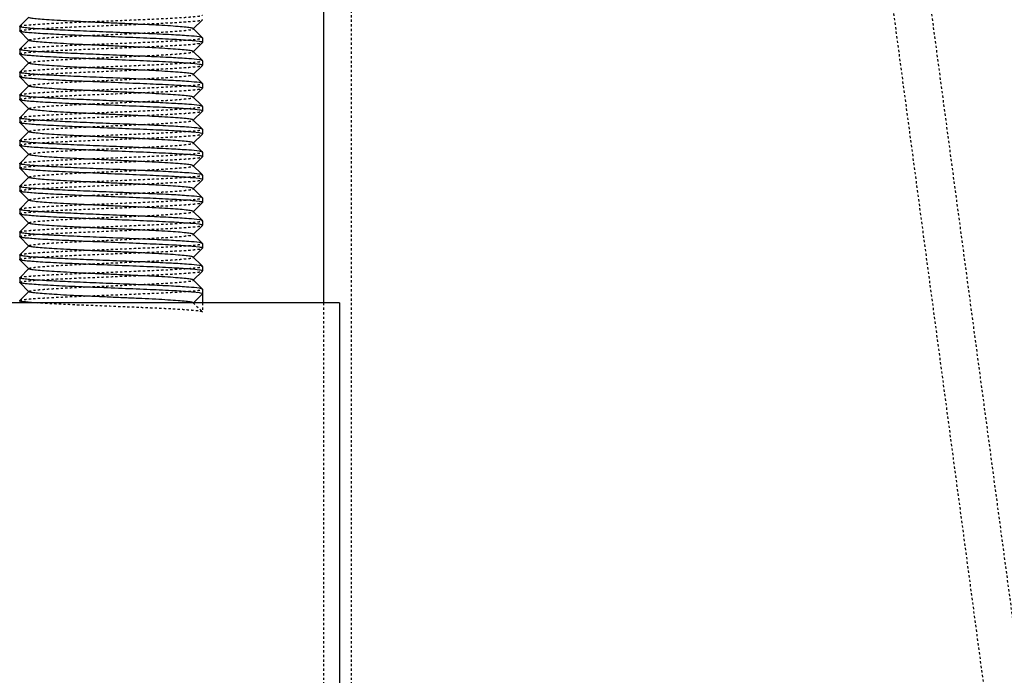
# Model space of a CAD drawing. Header units: millimetres. Extents: x -24622 to 2009, y -1603 to 2074.
# Tile 153 of 256: x 463 to 506, y 1046 to 1075. Entities that reach past the tile are written whole.
import ezdxf

# ---------------------------------------------------------------- set-up
doc = ezdxf.new("R2010")
doc.units = ezdxf.units.MM
doc.linetypes.add('HIDDEN', pattern=[0.2, 0.1, -0.1])
doc.layers.add('02___PRT_ALL_AXES', color=7, linetype='Continuous')
doc.layers.add('DEFAULT_2', color=8, linetype='HIDDEN')

msp = doc.modelspace()

# ---------------------------------------------------------------- linework, layer by layer
at = {"color": 7, "linetype": 'Continuous'}
for p, q in [((476.444, 1119.142), (476.444, 1062.209)), ((463.147, 1074.316), (463.547, 1074.716)), ((471.141, 1074.603), (470.74, 1074.202)), ((463.144, 1074.309), (463.144, 1074.109)), ((463.147, 1074.103), (463.144, 1074.109)), ((463.547, 1073.702), (463.147, 1074.103)), ((470.74, 1074.216), (471.082, 1073.874)), ((463.147, 1073.316), (463.547, 1073.716)), ((471.008, 1073.651), (470.704, 1073.685)), ((471.141, 1073.603), (470.74, 1073.202)), ((471.144, 1073.809), (471.141, 1073.816)), ((471.144, 1073.809), (471.144, 1073.609)), ((463.144, 1073.309), (463.144, 1073.109)), ((463.147, 1073.103), (463.144, 1073.109)), ((463.547, 1072.702), (463.147, 1073.103)), ((470.74, 1073.216), (471.082, 1072.874)), ((463.147, 1072.316), (463.547, 1072.716)), ((471.008, 1072.651), (470.704, 1072.685)), ((471.144, 1072.809), (471.141, 1072.816)), ((471.144, 1072.809), (471.144, 1072.609)), ((463.144, 1072.309), (463.144, 1072.109)), ((471.141, 1072.603), (470.74, 1072.202)), ((470.74, 1072.216), (471.082, 1071.874)), ((463.147, 1072.103), (463.144, 1072.109)), ((463.547, 1071.702), (463.147, 1072.103)), ((471.144, 1071.809), (471.141, 1071.816)), ((471.144, 1071.809), (471.144, 1071.609)), ((463.147, 1071.316), (463.547, 1071.716)), ((471.008, 1071.651), (470.704, 1071.685)), ((471.141, 1071.603), (470.74, 1071.202)), ((463.144, 1071.309), (463.144, 1071.109)), ((463.147, 1071.103), (463.144, 1071.109)), ((463.547, 1070.702), (463.147, 1071.103)), ((470.74, 1071.216), (471.082, 1070.874)), ((463.147, 1070.316), (463.547, 1070.716)), ((471.008, 1070.651), (470.704, 1070.685)), ((471.141, 1070.603), (470.74, 1070.202)), ((471.144, 1070.809), (471.141, 1070.816)), ((471.144, 1070.809), (471.144, 1070.609)), ((463.144, 1070.309), (463.144, 1070.109)), ((463.147, 1070.103), (463.144, 1070.109)), ((463.547, 1069.702), (463.147, 1070.103)), ((470.74, 1070.216), (471.082, 1069.874)), ((463.147, 1069.316), (463.547, 1069.716)), ((471.008, 1069.651), (470.704, 1069.685)), ((471.141, 1069.603), (470.74, 1069.202)), ((471.144, 1069.809), (471.141, 1069.816)), ((471.144, 1069.809), (471.144, 1069.609)), ((463.144, 1069.309), (463.144, 1069.109)), ((470.74, 1069.216), (471.082, 1068.874)), ((463.147, 1069.103), (463.144, 1069.109)), ((463.547, 1068.702), (463.147, 1069.103)), ((471.144, 1068.809), (471.141, 1068.816)), ((471.144, 1068.809), (471.144, 1068.609)), ((463.144, 1068.309), (463.144, 1068.109)), ((463.147, 1068.316), (463.547, 1068.716)), ((471.008, 1068.651), (470.704, 1068.685)), ((471.141, 1068.603), (470.74, 1068.202)), ((463.147, 1068.103), (463.144, 1068.109)), ((463.547, 1067.702), (463.147, 1068.103)), ((470.74, 1068.216), (471.082, 1067.874)), ((463.147, 1067.316), (463.547, 1067.716)), ((471.008, 1067.651), (470.704, 1067.685)), ((471.141, 1067.603), (470.74, 1067.202)), ((471.144, 1067.809), (471.141, 1067.816)), ((471.144, 1067.809), (471.144, 1067.609)), ((463.144, 1067.309), (463.144, 1067.109)), ((463.147, 1067.103), (463.144, 1067.109)), ((463.547, 1066.702), (463.147, 1067.103)), ((470.74, 1067.216), (471.082, 1066.874)), ((463.147, 1066.316), (463.547, 1066.716)), ((471.008, 1066.651), (470.704, 1066.685)), ((471.141, 1066.603), (470.74, 1066.202)), ((471.144, 1066.809), (471.141, 1066.816)), ((471.144, 1066.809), (471.144, 1066.609)), ((463.144, 1066.309), (463.144, 1066.109)), ((470.74, 1066.216), (471.082, 1065.874)), ((463.147, 1066.103), (463.144, 1066.109)), ((463.547, 1065.702), (463.147, 1066.103)), ((471.144, 1065.809), (471.141, 1065.816)), ((471.144, 1065.809), (471.144, 1065.609)), ((463.144, 1065.309), (463.144, 1065.109)), ((463.147, 1065.316), (463.547, 1065.716)), ((471.008, 1065.651), (470.704, 1065.685)), ((471.141, 1065.603), (470.74, 1065.202)), ((463.147, 1065.103), (463.144, 1065.109)), ((463.547, 1064.702), (463.147, 1065.103)), ((470.74, 1065.216), (471.082, 1064.874)), ((463.147, 1064.316), (463.547, 1064.716)), ((471.008, 1064.651), (470.704, 1064.685)), ((471.141, 1064.603), (470.74, 1064.202)), ((471.144, 1064.809), (471.141, 1064.816)), ((471.144, 1064.809), (471.144, 1064.609)), ((463.144, 1064.309), (463.144, 1064.109)), ((463.147, 1064.103), (463.144, 1064.109)), ((463.547, 1063.702), (463.147, 1064.103)), ((470.74, 1064.216), (471.082, 1063.874)), ((463.147, 1063.316), (463.547, 1063.716)), ((471.008, 1063.651), (470.704, 1063.685)), ((471.141, 1063.603), (470.74, 1063.202)), ((471.144, 1063.809), (471.141, 1063.816)), ((471.144, 1063.809), (471.144, 1063.609)), ((463.144, 1063.309), (463.144, 1063.109)), ((470.74, 1063.216), (471.082, 1062.874)), ((463.147, 1063.103), (463.144, 1063.109)), ((463.547, 1062.702), (463.147, 1063.103)), ((463.147, 1062.316), (463.547, 1062.716)), ((471.144, 1062.809), (471.141, 1062.816)), ((471.144, 1062.809), (471.144, 1062.209)), ((463.144, 1062.309), (463.147, 1062.316)), ((471.008, 1062.651), (470.704, 1062.685)), ((470.744, 1062.209), (471.144, 1062.609)), ((477.144, 1062.209), (477.144, 972.209))]:
    msp.add_line(p, q, dxfattribs=at)
for centre, start, end in [((464.675, 1086.766), 265.0237, 265.4618), ((469.613, 1061.152), 85.0237, 85.4618), ((464.675, 1085.766), 265.0237, 265.4618), ((469.613, 1060.152), 85.0237, 85.4618), ((464.675, 1084.766), 265.0237, 265.4618), ((469.613, 1059.152), 85.0237, 85.4618), ((464.675, 1083.766), 265.0237, 265.4618), ((469.613, 1058.152), 85.0237, 85.4618), ((464.675, 1082.766), 265.0237, 265.4618), ((469.613, 1057.152), 85.0237, 85.4618), ((464.675, 1081.766), 265.0237, 265.4618), ((469.613, 1056.152), 85.0237, 85.4618), ((464.675, 1080.766), 265.0237, 265.4618), ((469.613, 1055.152), 85.0237, 85.4618), ((464.675, 1079.766), 265.0237, 265.4618), ((469.613, 1054.152), 85.0237, 85.4618), ((464.675, 1078.766), 265.0237, 265.4618), ((469.613, 1053.152), 85.0237, 85.4618), ((464.675, 1077.766), 265.0237, 265.4618), ((469.613, 1052.152), 85.0237, 85.4618), ((464.675, 1076.766), 265.0237, 265.4618), ((469.613, 1051.152), 85.0237, 85.4618), ((464.675, 1075.766), 265.0237, 265.4618), ((469.613, 1050.152), 85.0237, 85.4618)]:
    msp.add_arc(centre, 12.58, start, end, dxfattribs=at)
for points, start_tangent, end_tangent in [([(470.74, 1074.216), (470.709, 1074.231), (470.645, 1074.247), (470.549, 1074.262), (470.422, 1074.277), (470.081, 1074.307), (469.632, 1074.338), (469.094, 1074.368), (468.484, 1074.399), (467.826, 1074.429), (467.144, 1074.459), (466.461, 1074.49), (465.803, 1074.52), (465.194, 1074.55), (464.655, 1074.581), (464.207, 1074.611), (463.865, 1074.642), (463.739, 1074.657), (463.643, 1074.672), (463.579, 1074.687), (463.547, 1074.702)], (-0.710043, 0.704159), (-0.705527, 0.708683)), ([(463.167, 1074.292), (463.157, 1074.296), (463.144, 1074.309)], (-0.937552, 0.347846), (0, 1)), ([(470.608, 1073.693), (469.796, 1073.744), (468.711, 1073.795), (467.465, 1073.846), (466.186, 1073.898), (465.575, 1073.923), (465.005, 1073.949), (464.491, 1073.975), (464.045, 1074), (463.679, 1074.026), (463.403, 1074.052), (463.301, 1074.064), (463.224, 1074.077), (463.173, 1074.09), (463.147, 1074.103)], (-0.99685, 0.079313), (-0.709307, 0.7049)), ([(463.584, 1074.234), (463.317, 1074.262), (463.171, 1074.291)], (-0.996214, 0.086932), (-0.946025, 0.324093)), ([(471.008, 1073.851), (470.541, 1073.898), (469.781, 1073.945), (468.795, 1073.992), (467.666, 1074.038), (466.492, 1074.085), (465.375, 1074.132), (464.41, 1074.179), (463.68, 1074.226)], (-0.988371, 0.152064), (-0.99685, 0.079313)), ([(470.74, 1073.216), (470.709, 1073.232), (470.645, 1073.247), (470.549, 1073.262), (470.422, 1073.277), (470.081, 1073.307), (469.633, 1073.338), (469.094, 1073.368), (468.485, 1073.399), (467.827, 1073.429), (467.144, 1073.459), (466.461, 1073.49), (465.803, 1073.52), (465.194, 1073.55), (464.655, 1073.581), (464.207, 1073.611), (463.865, 1073.642), (463.739, 1073.657), (463.643, 1073.672), (463.579, 1073.687), (463.547, 1073.702)], (-0.70836, 0.705852), (-0.705527, 0.708683)), ([(471.141, 1073.816), (471.098, 1073.833), (471.008, 1073.851)], (-0.709306, 0.704901), (-0.988371, 0.152064)), ([(471.144, 1073.609), (471.135, 1073.62), (471.11, 1073.63), (471.008, 1073.651)], (0, 1), (-0.988371, 0.152064)), ([(463.167, 1073.292), (463.157, 1073.296), (463.144, 1073.309)], (-0.937552, 0.347846), (0, 1)), ([(470.608, 1072.693), (469.796, 1072.744), (468.711, 1072.795), (467.465, 1072.846), (466.186, 1072.898), (465.575, 1072.923), (465.005, 1072.949), (464.491, 1072.975), (464.045, 1073), (463.679, 1073.026), (463.403, 1073.052), (463.301, 1073.064), (463.224, 1073.077), (463.173, 1073.09), (463.147, 1073.103)], (-0.99685, 0.079313), (-0.709307, 0.7049)), ([(463.584, 1073.234), (463.317, 1073.262), (463.171, 1073.291)], (-0.996214, 0.086932), (-0.946025, 0.324093)), ([(471.008, 1072.851), (470.541, 1072.898), (469.781, 1072.945), (468.795, 1072.992), (467.666, 1073.038), (466.492, 1073.085), (465.375, 1073.132), (464.41, 1073.179), (463.68, 1073.226)], (-0.988371, 0.152064), (-0.99685, 0.079313)), ([(470.74, 1072.216), (470.709, 1072.232), (470.645, 1072.247), (470.549, 1072.262), (470.422, 1072.277), (470.081, 1072.307), (469.633, 1072.338), (469.094, 1072.368), (468.485, 1072.399), (467.827, 1072.429), (467.144, 1072.459), (466.461, 1072.49), (465.803, 1072.52), (465.194, 1072.55), (464.655, 1072.581), (464.207, 1072.611), (463.865, 1072.642), (463.739, 1072.657), (463.643, 1072.672), (463.579, 1072.687), (463.547, 1072.702)], (-0.70836, 0.705852), (-0.705527, 0.708683)), ([(471.141, 1072.816), (471.098, 1072.833), (471.008, 1072.851)], (-0.709306, 0.704901), (-0.988371, 0.152064)), ([(471.144, 1072.609), (471.135, 1072.62), (471.11, 1072.63), (471.008, 1072.651)], (0, 1), (-0.988371, 0.152064)), ([(463.167, 1072.292), (463.157, 1072.296), (463.144, 1072.309)], (-0.937552, 0.347846), (0, 1)), ([(463.584, 1072.234), (463.317, 1072.262), (463.171, 1072.291)], (-0.996214, 0.086932), (-0.946025, 0.324093)), ([(471.008, 1071.851), (470.541, 1071.898), (469.781, 1071.945), (468.795, 1071.992), (467.666, 1072.038), (466.492, 1072.085), (465.375, 1072.132), (464.41, 1072.179), (463.68, 1072.226)], (-0.988371, 0.152064), (-0.99685, 0.079313)), ([(470.608, 1071.693), (469.796, 1071.744), (468.711, 1071.795), (467.465, 1071.846), (466.186, 1071.898), (465.575, 1071.923), (465.005, 1071.949), (464.491, 1071.975), (464.045, 1072), (463.679, 1072.026), (463.403, 1072.052), (463.301, 1072.064), (463.224, 1072.077), (463.173, 1072.09), (463.147, 1072.103)], (-0.99685, 0.079313), (-0.709307, 0.7049)), ([(471.141, 1071.816), (471.098, 1071.833), (471.008, 1071.851)], (-0.709306, 0.704901), (-0.988371, 0.152064)), ([(470.74, 1071.216), (470.709, 1071.232), (470.645, 1071.247), (470.549, 1071.262), (470.422, 1071.277), (470.081, 1071.307), (469.633, 1071.338), (469.094, 1071.368), (468.485, 1071.399), (467.827, 1071.429), (467.144, 1071.459), (466.461, 1071.49), (465.803, 1071.52), (465.194, 1071.55), (464.655, 1071.581), (464.207, 1071.611), (463.865, 1071.642), (463.739, 1071.657), (463.643, 1071.672), (463.579, 1071.687), (463.547, 1071.702)], (-0.70836, 0.705852), (-0.705527, 0.708683)), ([(471.144, 1071.609), (471.135, 1071.62), (471.11, 1071.63), (471.008, 1071.651)], (0, 1), (-0.988371, 0.152064)), ([(463.167, 1071.292), (463.157, 1071.296), (463.144, 1071.309)], (-0.937552, 0.347846), (0, 1)), ([(470.608, 1070.693), (469.796, 1070.744), (468.711, 1070.795), (467.465, 1070.846), (466.186, 1070.898), (465.575, 1070.923), (465.005, 1070.949), (464.491, 1070.975), (464.045, 1071), (463.679, 1071.026), (463.403, 1071.052), (463.301, 1071.064), (463.224, 1071.077), (463.173, 1071.09), (463.147, 1071.103)], (-0.99685, 0.079313), (-0.709307, 0.7049)), ([(463.584, 1071.234), (463.317, 1071.262), (463.171, 1071.291)], (-0.996214, 0.086932), (-0.946025, 0.324093)), ([(471.008, 1070.851), (470.541, 1070.898), (469.781, 1070.945), (468.795, 1070.992), (467.666, 1071.038), (466.492, 1071.085), (465.375, 1071.132), (464.41, 1071.179), (463.68, 1071.226)], (-0.988371, 0.152064), (-0.99685, 0.079313)), ([(470.74, 1070.216), (470.709, 1070.231), (470.645, 1070.247), (470.549, 1070.262), (470.422, 1070.277), (470.081, 1070.307), (469.632, 1070.338), (469.094, 1070.368), (468.484, 1070.399), (467.826, 1070.429), (467.144, 1070.459), (466.461, 1070.49), (465.803, 1070.52), (465.194, 1070.55), (464.655, 1070.581), (464.207, 1070.611), (463.865, 1070.642), (463.739, 1070.657), (463.643, 1070.672), (463.579, 1070.687), (463.547, 1070.702)], (-0.710043, 0.704159), (-0.705527, 0.708683)), ([(471.141, 1070.816), (471.098, 1070.833), (471.008, 1070.851)], (-0.709306, 0.704901), (-0.988371, 0.152064)), ([(471.144, 1070.609), (471.135, 1070.62), (471.11, 1070.63), (471.008, 1070.651)], (0, 1), (-0.988371, 0.152064)), ([(463.167, 1070.292), (463.157, 1070.296), (463.144, 1070.309)], (-0.937552, 0.347846), (0, 1)), ([(470.608, 1069.693), (469.796, 1069.744), (468.711, 1069.795), (467.465, 1069.846), (466.186, 1069.898), (465.575, 1069.923), (465.005, 1069.949), (464.491, 1069.975), (464.045, 1070), (463.679, 1070.026), (463.403, 1070.052), (463.301, 1070.064), (463.224, 1070.077), (463.173, 1070.09), (463.147, 1070.103)], (-0.99685, 0.079313), (-0.709307, 0.7049)), ([(463.584, 1070.234), (463.317, 1070.262), (463.171, 1070.291)], (-0.996214, 0.086932), (-0.946025, 0.324093)), ([(471.008, 1069.851), (470.541, 1069.898), (469.781, 1069.945), (468.795, 1069.992), (467.666, 1070.038), (466.492, 1070.085), (465.375, 1070.132), (464.41, 1070.179), (463.68, 1070.226)], (-0.988371, 0.152064), (-0.99685, 0.079313)), ([(470.74, 1069.216), (470.709, 1069.232), (470.645, 1069.247), (470.549, 1069.262), (470.422, 1069.277), (470.081, 1069.307), (469.633, 1069.338), (469.094, 1069.368), (468.485, 1069.399), (467.827, 1069.429), (467.144, 1069.459), (466.461, 1069.49), (465.803, 1069.52), (465.194, 1069.55), (464.655, 1069.581), (464.207, 1069.611), (463.865, 1069.642), (463.739, 1069.657), (463.643, 1069.672), (463.579, 1069.687), (463.547, 1069.702)], (-0.70836, 0.705852), (-0.705527, 0.708683)), ([(471.141, 1069.816), (471.098, 1069.833), (471.008, 1069.851)], (-0.709306, 0.704901), (-0.988371, 0.152064)), ([(471.144, 1069.609), (471.135, 1069.62), (471.11, 1069.63), (471.008, 1069.651)], (0, 1), (-0.988371, 0.152064)), ([(463.167, 1069.292), (463.157, 1069.296), (463.144, 1069.309)], (-0.937552, 0.347846), (0, 1)), ([(463.584, 1069.234), (463.317, 1069.262), (463.171, 1069.291)], (-0.996214, 0.086932), (-0.946025, 0.324093)), ([(471.008, 1068.851), (470.541, 1068.898), (469.781, 1068.945), (468.795, 1068.992), (467.666, 1069.038), (466.492, 1069.085), (465.375, 1069.132), (464.41, 1069.179), (463.68, 1069.226)], (-0.988371, 0.152064), (-0.99685, 0.079313)), ([(470.608, 1068.693), (469.796, 1068.744), (468.711, 1068.795), (467.465, 1068.846), (466.186, 1068.898), (465.575, 1068.923), (465.005, 1068.949), (464.491, 1068.975), (464.045, 1069), (463.679, 1069.026), (463.403, 1069.052), (463.301, 1069.064), (463.224, 1069.077), (463.173, 1069.09), (463.147, 1069.103)], (-0.99685, 0.079313), (-0.709307, 0.7049)), ([(471.141, 1068.816), (471.098, 1068.833), (471.008, 1068.851)], (-0.709306, 0.704901), (-0.988371, 0.152064)), ([(463.167, 1068.292), (463.157, 1068.296), (463.144, 1068.309)], (-0.937552, 0.347846), (0, 1)), ([(470.74, 1068.216), (470.709, 1068.232), (470.645, 1068.247), (470.549, 1068.262), (470.422, 1068.277), (470.081, 1068.307), (469.633, 1068.338), (469.094, 1068.368), (468.485, 1068.399), (467.827, 1068.429), (467.144, 1068.459), (466.461, 1068.49), (465.803, 1068.52), (465.194, 1068.55), (464.655, 1068.581), (464.207, 1068.611), (463.865, 1068.642), (463.739, 1068.657), (463.643, 1068.672), (463.579, 1068.687), (463.547, 1068.702)], (-0.70836, 0.705852), (-0.705527, 0.708683)), ([(471.144, 1068.609), (471.135, 1068.62), (471.11, 1068.63), (471.008, 1068.651)], (0, 1), (-0.988371, 0.152064)), ([(470.608, 1067.693), (469.796, 1067.744), (468.711, 1067.795), (467.465, 1067.846), (466.186, 1067.898), (465.575, 1067.923), (465.005, 1067.949), (464.491, 1067.975), (464.045, 1068), (463.679, 1068.026), (463.403, 1068.052), (463.301, 1068.064), (463.224, 1068.077), (463.173, 1068.09), (463.147, 1068.103)], (-0.99685, 0.079313), (-0.709307, 0.7049)), ([(463.584, 1068.234), (463.317, 1068.262), (463.171, 1068.291)], (-0.996214, 0.086932), (-0.946025, 0.324093)), ([(471.008, 1067.851), (470.541, 1067.898), (469.781, 1067.945), (468.795, 1067.992), (467.666, 1068.038), (466.492, 1068.085), (465.375, 1068.132), (464.41, 1068.179), (463.68, 1068.226)], (-0.988371, 0.152064), (-0.99685, 0.079313)), ([(470.74, 1067.216), (470.709, 1067.232), (470.645, 1067.247), (470.549, 1067.262), (470.422, 1067.277), (470.081, 1067.307), (469.633, 1067.338), (469.094, 1067.368), (468.485, 1067.399), (467.827, 1067.429), (467.144, 1067.459), (466.461, 1067.49), (465.803, 1067.52), (465.194, 1067.55), (464.655, 1067.581), (464.207, 1067.611), (463.865, 1067.642), (463.739, 1067.657), (463.643, 1067.672), (463.579, 1067.687), (463.547, 1067.702)], (-0.70836, 0.705852), (-0.705527, 0.708683)), ([(471.141, 1067.816), (471.098, 1067.833), (471.008, 1067.851)], (-0.709306, 0.704901), (-0.988371, 0.152064)), ([(471.144, 1067.609), (471.135, 1067.62), (471.11, 1067.63), (471.008, 1067.651)], (0, 1), (-0.988371, 0.152064)), ([(463.167, 1067.292), (463.157, 1067.296), (463.144, 1067.309)], (-0.937552, 0.347846), (0, 1)), ([(470.608, 1066.693), (469.796, 1066.744), (468.711, 1066.795), (467.465, 1066.846), (466.186, 1066.898), (465.575, 1066.923), (465.005, 1066.949), (464.491, 1066.975), (464.045, 1067), (463.679, 1067.026), (463.403, 1067.052), (463.301, 1067.064), (463.224, 1067.077), (463.173, 1067.09), (463.147, 1067.103)], (-0.99685, 0.079313), (-0.709307, 0.7049)), ([(463.584, 1067.234), (463.317, 1067.262), (463.171, 1067.291)], (-0.996214, 0.086932), (-0.946025, 0.324093)), ([(471.008, 1066.851), (470.541, 1066.898), (469.781, 1066.945), (468.795, 1066.992), (467.666, 1067.038), (466.492, 1067.085), (465.375, 1067.132), (464.41, 1067.179), (463.68, 1067.226)], (-0.988371, 0.152064), (-0.99685, 0.079313)), ([(470.74, 1066.216), (470.709, 1066.231), (470.645, 1066.247), (470.549, 1066.262), (470.422, 1066.277), (470.081, 1066.307), (469.632, 1066.338), (469.094, 1066.368), (468.484, 1066.399), (467.826, 1066.429), (467.144, 1066.459), (466.461, 1066.49), (465.803, 1066.52), (465.194, 1066.55), (464.655, 1066.581), (464.207, 1066.611), (463.865, 1066.642), (463.739, 1066.657), (463.643, 1066.672), (463.579, 1066.687), (463.547, 1066.702)], (-0.710043, 0.704159), (-0.705527, 0.708683)), ([(471.141, 1066.816), (471.098, 1066.833), (471.008, 1066.851)], (-0.709306, 0.704901), (-0.988371, 0.152064)), ([(471.144, 1066.609), (471.135, 1066.62), (471.11, 1066.63), (471.008, 1066.651)], (0, 1), (-0.988371, 0.152064)), ([(463.167, 1066.292), (463.157, 1066.296), (463.144, 1066.309)], (-0.937552, 0.347846), (0, 1)), ([(463.584, 1066.234), (463.317, 1066.262), (463.171, 1066.291)], (-0.996214, 0.086932), (-0.946025, 0.324093)), ([(471.008, 1065.851), (470.541, 1065.898), (469.781, 1065.945), (468.795, 1065.992), (467.666, 1066.038), (466.492, 1066.085), (465.375, 1066.132), (464.41, 1066.179), (463.68, 1066.226)], (-0.988371, 0.152064), (-0.99685, 0.079313)), ([(470.608, 1065.693), (469.796, 1065.744), (468.711, 1065.795), (467.465, 1065.846), (466.186, 1065.898), (465.575, 1065.923), (465.005, 1065.949), (464.491, 1065.975), (464.045, 1066), (463.679, 1066.026), (463.403, 1066.052), (463.301, 1066.064), (463.224, 1066.077), (463.173, 1066.09), (463.147, 1066.103)], (-0.99685, 0.079313), (-0.709307, 0.7049)), ([(471.141, 1065.816), (471.098, 1065.833), (471.008, 1065.851)], (-0.709306, 0.704901), (-0.988371, 0.152064)), ([(463.167, 1065.292), (463.157, 1065.296), (463.144, 1065.309)], (-0.937552, 0.347846), (0, 1)), ([(463.584, 1065.234), (463.317, 1065.262), (463.171, 1065.291)], (-0.996214, 0.086932), (-0.946025, 0.324093)), ([(470.74, 1065.216), (470.709, 1065.232), (470.645, 1065.247), (470.549, 1065.262), (470.422, 1065.277), (470.081, 1065.307), (469.633, 1065.338), (469.094, 1065.368), (468.485, 1065.399), (467.827, 1065.429), (467.144, 1065.459), (466.461, 1065.49), (465.803, 1065.52), (465.194, 1065.55), (464.655, 1065.581), (464.207, 1065.611), (463.865, 1065.642), (463.739, 1065.657), (463.643, 1065.672), (463.579, 1065.687), (463.547, 1065.702)], (-0.70836, 0.705852), (-0.705527, 0.708683)), ([(471.144, 1065.609), (471.135, 1065.62), (471.11, 1065.63), (471.008, 1065.651)], (0, 1), (-0.988371, 0.152064)), ([(470.608, 1064.693), (469.796, 1064.744), (468.711, 1064.795), (467.465, 1064.846), (466.186, 1064.898), (465.575, 1064.923), (465.005, 1064.949), (464.491, 1064.975), (464.045, 1065), (463.679, 1065.026), (463.403, 1065.052), (463.301, 1065.064), (463.224, 1065.077), (463.173, 1065.09), (463.147, 1065.103)], (-0.99685, 0.079313), (-0.709307, 0.7049)), ([(471.008, 1064.851), (470.541, 1064.898), (469.781, 1064.945), (468.795, 1064.992), (467.666, 1065.038), (466.492, 1065.085), (465.375, 1065.132), (464.41, 1065.179), (463.68, 1065.226)], (-0.988371, 0.152064), (-0.99685, 0.079313)), ([(470.74, 1064.216), (470.709, 1064.232), (470.645, 1064.247), (470.549, 1064.262), (470.422, 1064.277), (470.081, 1064.307), (469.633, 1064.338), (469.094, 1064.368), (468.485, 1064.399), (467.827, 1064.429), (467.144, 1064.459), (466.461, 1064.49), (465.803, 1064.52), (465.194, 1064.55), (464.655, 1064.581), (464.207, 1064.611), (463.865, 1064.642), (463.739, 1064.657), (463.643, 1064.672), (463.579, 1064.687), (463.547, 1064.702)], (-0.70836, 0.705852), (-0.705527, 0.708683)), ([(471.141, 1064.816), (471.098, 1064.833), (471.008, 1064.851)], (-0.709306, 0.704901), (-0.988371, 0.152064)), ([(471.144, 1064.609), (471.135, 1064.62), (471.11, 1064.63), (471.008, 1064.651)], (0, 1), (-0.988371, 0.152064)), ([(463.167, 1064.292), (463.157, 1064.296), (463.144, 1064.309)], (-0.937552, 0.347846), (0, 1)), ([(470.608, 1063.693), (469.796, 1063.744), (468.711, 1063.795), (467.465, 1063.846), (466.186, 1063.898), (465.575, 1063.923), (465.005, 1063.949), (464.491, 1063.975), (464.045, 1064), (463.679, 1064.026), (463.403, 1064.052), (463.301, 1064.064), (463.224, 1064.077), (463.173, 1064.09), (463.147, 1064.103)], (-0.99685, 0.079313), (-0.709307, 0.7049)), ([(463.584, 1064.234), (463.317, 1064.262), (463.171, 1064.291)], (-0.996214, 0.086932), (-0.946025, 0.324093)), ([(471.008, 1063.851), (470.541, 1063.898), (469.781, 1063.945), (468.795, 1063.992), (467.666, 1064.038), (466.492, 1064.085), (465.375, 1064.132), (464.41, 1064.179), (463.68, 1064.226)], (-0.988371, 0.152064), (-0.99685, 0.079313)), ([(470.74, 1063.216), (470.709, 1063.232), (470.645, 1063.247), (470.549, 1063.262), (470.422, 1063.277), (470.081, 1063.307), (469.633, 1063.338), (469.094, 1063.368), (468.485, 1063.399), (467.827, 1063.429), (467.144, 1063.459), (466.461, 1063.49), (465.803, 1063.52), (465.194, 1063.55), (464.655, 1063.581), (464.207, 1063.611), (463.865, 1063.642), (463.739, 1063.657), (463.643, 1063.672), (463.579, 1063.687), (463.547, 1063.702)], (-0.70836, 0.705852), (-0.705527, 0.708683)), ([(471.141, 1063.816), (471.098, 1063.833), (471.008, 1063.851)], (-0.709306, 0.704901), (-0.988371, 0.152064)), ([(471.144, 1063.609), (471.135, 1063.62), (471.11, 1063.63), (471.008, 1063.651)], (0, 1), (-0.988371, 0.152064)), ([(463.167, 1063.292), (463.157, 1063.296), (463.144, 1063.309)], (-0.937552, 0.347846), (0, 1)), ([(463.584, 1063.234), (463.317, 1063.262), (463.171, 1063.291)], (-0.996214, 0.086932), (-0.946025, 0.324093)), ([(471.008, 1062.851), (470.541, 1062.898), (469.781, 1062.945), (468.795, 1062.992), (467.666, 1063.038), (466.492, 1063.085), (465.375, 1063.132), (464.41, 1063.179), (463.68, 1063.226)], (-0.988371, 0.152064), (-0.99685, 0.079313)), ([(470.608, 1062.693), (469.796, 1062.744), (468.711, 1062.795), (467.465, 1062.846), (466.186, 1062.898), (465.575, 1062.923), (465.005, 1062.949), (464.491, 1062.975), (464.045, 1063), (463.679, 1063.026), (463.403, 1063.052), (463.301, 1063.064), (463.224, 1063.077), (463.173, 1063.09), (463.147, 1063.103)], (-0.99685, 0.079313), (-0.709307, 0.7049)), ([(471.141, 1062.816), (471.098, 1062.833), (471.008, 1062.851)], (-0.709306, 0.704901), (-0.988371, 0.152064)), ([(463.908, 1062.209), (463.58, 1062.234), (463.34, 1062.259), (463.254, 1062.272), (463.193, 1062.284), (463.156, 1062.297), (463.144, 1062.309)], (-0.997717, 0.067538), (0.0065, 0.999979)), ([(470.74, 1062.216), (470.709, 1062.231), (470.645, 1062.247), (470.549, 1062.262), (470.422, 1062.277), (470.081, 1062.307), (469.632, 1062.338), (469.094, 1062.368), (468.484, 1062.399), (467.826, 1062.429), (467.144, 1062.459), (466.461, 1062.49), (465.803, 1062.52), (465.194, 1062.55), (464.655, 1062.581), (464.207, 1062.611), (463.865, 1062.642), (463.739, 1062.657), (463.643, 1062.672), (463.579, 1062.687), (463.547, 1062.702)], (-0.710043, 0.704159), (-0.705527, 0.708683)), ([(471.144, 1062.609), (471.135, 1062.62), (471.11, 1062.63), (471.008, 1062.651)], (0, 1), (-0.988371, 0.152064))]:
    msp.add_spline(points, degree=3, dxfattribs=dict(at, start_tangent=start_tangent, end_tangent=end_tangent))
at = {"layer": '02___PRT_ALL_AXES', "color": 7, "linetype": 'Continuous'}
for p, q in [((463.144, 1074.309), (463.144, 1074.109)), ((471.144, 1073.809), (471.144, 1073.609)), ((463.144, 1073.309), (463.144, 1073.109)), ((471.144, 1072.809), (471.144, 1072.609)), ((463.144, 1072.309), (463.144, 1072.109)), ((471.144, 1071.809), (471.144, 1071.609)), ((463.144, 1071.309), (463.144, 1071.109)), ((471.144, 1070.809), (471.144, 1070.609)), ((463.144, 1070.309), (463.144, 1070.109)), ((471.144, 1069.809), (471.144, 1069.609)), ((463.144, 1069.309), (463.144, 1069.109)), ((471.144, 1068.809), (471.144, 1068.609)), ((463.144, 1068.309), (463.144, 1068.109)), ((471.144, 1067.809), (471.144, 1067.609)), ((463.144, 1067.309), (463.144, 1067.109)), ((471.144, 1066.809), (471.144, 1066.609)), ((463.144, 1066.309), (463.144, 1066.109)), ((471.144, 1065.809), (471.144, 1065.609)), ((463.144, 1065.309), (463.144, 1065.109)), ((471.144, 1064.809), (471.144, 1064.609)), ((463.144, 1064.309), (463.144, 1064.109)), ((471.144, 1063.809), (471.144, 1063.609)), ((463.144, 1063.309), (463.144, 1063.109)), ((471.144, 1062.809), (471.144, 1062.209)), ((463.144, 1062.309), (463.144, 1062.209)), ((477.144, 1062.209), (457.144, 1062.209)), ((477.144, 1062.209), (477.144, 972.209))]:
    msp.add_line(p, q, dxfattribs=at)
at = {"layer": 'DEFAULT_2', "color": 8, "linetype": 'HIDDEN'}
for p, q in [((477.644, 1135.209), (477.644, 992.551)), ((496.304, 1125.205), (509.892, 1023.782)), ((497.088, 1106.99), (505.887, 1041.307)), ((471.141, 1074.603), (471.144, 1074.609)), ((463.144, 1074.309), (463.147, 1074.316)), ((470.744, 1074.209), (470.74, 1074.216)), ((470.74, 1074.202), (470.744, 1074.209)), ((463.547, 1073.702), (463.547, 1073.716)), ((471.082, 1073.874), (471.141, 1073.816)), ((471.141, 1073.603), (471.144, 1073.609)), ((463.144, 1073.309), (463.147, 1073.316)), ((463.547, 1072.702), (463.547, 1072.716)), ((471.082, 1072.874), (471.141, 1072.816)), ((463.144, 1072.309), (463.147, 1072.316)), ((471.141, 1072.603), (471.144, 1072.609)), ((471.082, 1071.874), (471.141, 1071.816)), ((463.547, 1071.702), (463.547, 1071.716)), ((471.141, 1071.603), (471.144, 1071.609)), ((463.144, 1071.309), (463.147, 1071.316)), ((463.547, 1070.702), (463.547, 1070.716)), ((471.082, 1070.874), (471.141, 1070.816)), ((471.141, 1070.603), (471.144, 1070.609)), ((463.144, 1070.309), (463.147, 1070.316)), ((470.744, 1070.209), (470.74, 1070.216)), ((470.74, 1070.202), (470.744, 1070.209)), ((463.547, 1069.702), (463.547, 1069.716)), ((471.082, 1069.874), (471.141, 1069.816)), ((471.141, 1069.603), (471.144, 1069.609)), ((463.144, 1069.309), (463.147, 1069.316)), ((471.082, 1068.874), (471.141, 1068.816)), ((463.144, 1068.309), (463.147, 1068.316)), ((463.547, 1068.702), (463.547, 1068.716)), ((471.141, 1068.603), (471.144, 1068.609)), ((463.547, 1067.702), (463.547, 1067.716)), ((471.082, 1067.874), (471.141, 1067.816)), ((471.141, 1067.603), (471.144, 1067.609)), ((463.144, 1067.309), (463.147, 1067.316)), ((463.547, 1066.702), (463.547, 1066.716)), ((471.082, 1066.874), (471.141, 1066.816)), ((471.141, 1066.603), (471.144, 1066.609)), ((463.144, 1066.309), (463.147, 1066.316)), ((470.744, 1066.209), (470.74, 1066.216)), ((470.74, 1066.202), (470.744, 1066.209)), ((471.082, 1065.874), (471.141, 1065.816)), ((463.144, 1065.309), (463.147, 1065.316)), ((463.547, 1065.702), (463.547, 1065.716)), ((471.141, 1065.603), (471.144, 1065.609)), ((471.082, 1064.874), (471.141, 1064.816)), ((463.547, 1064.702), (463.547, 1064.716)), ((471.141, 1064.603), (471.144, 1064.609)), ((463.144, 1064.309), (463.147, 1064.316)), ((463.547, 1063.702), (463.547, 1063.716)), ((471.082, 1063.874), (471.141, 1063.816)), ((471.141, 1063.603), (471.144, 1063.609)), ((463.144, 1063.309), (463.147, 1063.316)), ((463.547, 1062.702), (463.547, 1062.716)), ((471.082, 1062.874), (471.141, 1062.816)), ((471.144, 1062.209), (463.144, 1062.209)), ((470.744, 1062.209), (470.74, 1062.216)), ((470.74, 1062.216), (471.141, 1061.816)), ((471.144, 1062.209), (471.144, 1061.809)), ((476.444, 1062.209), (476.444, 991.506)), ((471.144, 1061.809), (471.141, 1061.816))]:
    msp.add_line(p, q, dxfattribs=at)
for points, start_tangent, end_tangent in [([(463.147, 1074.316), (463.181, 1074.331), (463.253, 1074.346), (463.361, 1074.362), (463.504, 1074.377), (463.682, 1074.393), (463.892, 1074.408), (464.401, 1074.439), (465.014, 1074.47), (465.706, 1074.501), (466.452, 1074.532), (467.224, 1074.562), (467.993, 1074.593), (468.73, 1074.624), (469.407, 1074.655), (470, 1074.686), (470.486, 1074.717), (470.683, 1074.732), (470.847, 1074.748), (470.976, 1074.763), (471.069, 1074.778), (471.125, 1074.794), (471.144, 1074.809)], (0.709306, 0.704901), (0, 1)), ([(463.144, 1074.109), (463.163, 1074.125), (463.219, 1074.14), (463.312, 1074.156), (463.441, 1074.171), (463.605, 1074.186), (463.801, 1074.202), (464.287, 1074.233), (464.88, 1074.264), (465.558, 1074.294), (466.295, 1074.325), (467.064, 1074.356), (467.836, 1074.387), (468.582, 1074.418), (469.274, 1074.449), (469.887, 1074.48), (470.396, 1074.51), (470.606, 1074.526), (470.784, 1074.541), (470.927, 1074.557), (471.035, 1074.572), (471.106, 1074.588), (471.141, 1074.603)], (0, 1), (0.709307, 0.7049)), ([(463.547, 1073.716), (463.579, 1073.732), (463.643, 1073.747), (463.739, 1073.762), (463.865, 1073.777), (464.207, 1073.807), (464.655, 1073.838), (465.194, 1073.868), (465.803, 1073.899), (466.461, 1073.929), (467.144, 1073.959), (467.826, 1073.99), (468.484, 1074.02), (469.094, 1074.05), (469.632, 1074.081), (470.081, 1074.111), (470.422, 1074.141), (470.549, 1074.157), (470.645, 1074.172), (470.709, 1074.187), (470.74, 1074.202)], (0.705524, 0.708686), (0.710046, 0.704156)), ([(463.144, 1073.109), (463.163, 1073.125), (463.219, 1073.14), (463.312, 1073.156), (463.441, 1073.171), (463.605, 1073.186), (463.801, 1073.202), (464.287, 1073.233), (464.88, 1073.264), (465.558, 1073.294), (466.295, 1073.325), (467.064, 1073.356), (467.836, 1073.387), (468.582, 1073.418), (469.274, 1073.449), (469.887, 1073.48), (470.396, 1073.51), (470.606, 1073.526), (470.784, 1073.541), (470.927, 1073.557), (471.035, 1073.572), (471.106, 1073.588), (471.141, 1073.603)], (0, 1), (0.709307, 0.7049)), ([(463.147, 1073.316), (463.181, 1073.331), (463.253, 1073.346), (463.361, 1073.362), (463.504, 1073.377), (463.682, 1073.393), (463.892, 1073.408), (464.401, 1073.439), (465.014, 1073.47), (465.706, 1073.501), (466.452, 1073.532), (467.224, 1073.562), (467.993, 1073.593), (468.73, 1073.624), (469.407, 1073.655), (470, 1073.686), (470.486, 1073.717), (470.683, 1073.732), (470.847, 1073.748), (470.976, 1073.763), (471.069, 1073.778), (471.125, 1073.794), (471.144, 1073.809)], (0.709306, 0.704901), (0, 1)), ([(463.547, 1072.716), (463.579, 1072.732), (463.643, 1072.747), (463.739, 1072.762), (463.865, 1072.777), (464.207, 1072.807), (464.655, 1072.838), (465.194, 1072.868), (465.803, 1072.899), (466.461, 1072.929), (467.144, 1072.959), (467.827, 1072.99), (468.485, 1073.02), (469.094, 1073.05), (469.633, 1073.081), (470.081, 1073.111), (470.422, 1073.142), (470.549, 1073.157), (470.645, 1073.172), (470.709, 1073.187), (470.74, 1073.202)], (0.705524, 0.708686), (0.708363, 0.705849)), ([(470.74, 1073.202), (470.744, 1073.209), (470.74, 1073.216)], (0.708363, 0.705849), (-0.70836, 0.705852)), ([(463.147, 1072.316), (463.181, 1072.331), (463.253, 1072.346), (463.361, 1072.362), (463.504, 1072.377), (463.682, 1072.393), (463.892, 1072.408), (464.401, 1072.439), (465.014, 1072.47), (465.706, 1072.501), (466.452, 1072.532), (467.224, 1072.562), (467.993, 1072.593), (468.73, 1072.624), (469.407, 1072.655), (470, 1072.686), (470.486, 1072.717), (470.683, 1072.732), (470.847, 1072.748), (470.976, 1072.763), (471.069, 1072.778), (471.125, 1072.794), (471.144, 1072.809)], (0.709306, 0.704901), (0, 1)), ([(463.144, 1072.109), (463.163, 1072.125), (463.219, 1072.14), (463.312, 1072.156), (463.441, 1072.171), (463.605, 1072.186), (463.801, 1072.202), (464.287, 1072.233), (464.88, 1072.264), (465.558, 1072.294), (466.295, 1072.325), (467.064, 1072.356), (467.836, 1072.387), (468.582, 1072.418), (469.274, 1072.449), (469.887, 1072.48), (470.396, 1072.51), (470.606, 1072.526), (470.784, 1072.541), (470.927, 1072.557), (471.035, 1072.572), (471.106, 1072.588), (471.141, 1072.603)], (0, 1), (0.709307, 0.7049)), ([(463.547, 1071.716), (463.579, 1071.732), (463.643, 1071.747), (463.739, 1071.762), (463.865, 1071.777), (464.207, 1071.807), (464.655, 1071.838), (465.194, 1071.868), (465.803, 1071.899), (466.461, 1071.929), (467.144, 1071.959), (467.827, 1071.99), (468.485, 1072.02), (469.094, 1072.05), (469.633, 1072.081), (470.081, 1072.111), (470.422, 1072.142), (470.549, 1072.157), (470.645, 1072.172), (470.709, 1072.187), (470.74, 1072.202)], (0.705524, 0.708686), (0.708363, 0.705849)), ([(470.74, 1072.202), (470.744, 1072.209), (470.74, 1072.216)], (0.708363, 0.705849), (-0.70836, 0.705852)), ([(463.147, 1071.316), (463.181, 1071.331), (463.253, 1071.346), (463.361, 1071.362), (463.504, 1071.377), (463.682, 1071.393), (463.892, 1071.408), (464.401, 1071.439), (465.014, 1071.47), (465.706, 1071.501), (466.452, 1071.532), (467.224, 1071.562), (467.993, 1071.593), (468.73, 1071.624), (469.407, 1071.655), (470, 1071.686), (470.486, 1071.717), (470.683, 1071.732), (470.847, 1071.748), (470.976, 1071.763), (471.069, 1071.778), (471.125, 1071.794), (471.144, 1071.809)], (0.709306, 0.704901), (0, 1)), ([(463.144, 1071.109), (463.163, 1071.125), (463.219, 1071.14), (463.312, 1071.156), (463.441, 1071.171), (463.605, 1071.186), (463.801, 1071.202), (464.287, 1071.233), (464.88, 1071.264), (465.558, 1071.294), (466.295, 1071.325), (467.064, 1071.356), (467.836, 1071.387), (468.582, 1071.418), (469.274, 1071.449), (469.887, 1071.48), (470.396, 1071.51), (470.606, 1071.526), (470.784, 1071.541), (470.927, 1071.557), (471.035, 1071.572), (471.106, 1071.588), (471.141, 1071.603)], (0, 1), (0.709307, 0.7049)), ([(463.547, 1070.716), (463.579, 1070.732), (463.643, 1070.747), (463.739, 1070.762), (463.865, 1070.777), (464.207, 1070.807), (464.655, 1070.838), (465.194, 1070.868), (465.803, 1070.899), (466.461, 1070.929), (467.144, 1070.959), (467.827, 1070.99), (468.485, 1071.02), (469.094, 1071.05), (469.633, 1071.081), (470.081, 1071.111), (470.422, 1071.142), (470.549, 1071.157), (470.645, 1071.172), (470.709, 1071.187), (470.74, 1071.202)], (0.705524, 0.708686), (0.708363, 0.705849)), ([(470.74, 1071.202), (470.744, 1071.209), (470.74, 1071.216)], (0.708363, 0.705849), (-0.70836, 0.705852)), ([(463.144, 1070.109), (463.163, 1070.125), (463.219, 1070.14), (463.312, 1070.156), (463.441, 1070.171), (463.605, 1070.186), (463.801, 1070.202), (464.287, 1070.233), (464.88, 1070.264), (465.558, 1070.294), (466.295, 1070.325), (467.064, 1070.356), (467.836, 1070.387), (468.582, 1070.418), (469.274, 1070.449), (469.887, 1070.48), (470.396, 1070.51), (470.606, 1070.526), (470.784, 1070.541), (470.927, 1070.557), (471.035, 1070.572), (471.106, 1070.588), (471.141, 1070.603)], (0, 1), (0.709307, 0.7049)), ([(463.147, 1070.316), (463.181, 1070.331), (463.253, 1070.346), (463.361, 1070.362), (463.504, 1070.377), (463.682, 1070.393), (463.892, 1070.408), (464.401, 1070.439), (465.014, 1070.47), (465.706, 1070.501), (466.452, 1070.532), (467.224, 1070.562), (467.993, 1070.593), (468.73, 1070.624), (469.407, 1070.655), (470, 1070.686), (470.486, 1070.717), (470.683, 1070.732), (470.847, 1070.748), (470.976, 1070.763), (471.069, 1070.778), (471.125, 1070.794), (471.144, 1070.809)], (0.709306, 0.704901), (0, 1)), ([(463.547, 1069.716), (463.579, 1069.732), (463.643, 1069.747), (463.739, 1069.762), (463.865, 1069.777), (464.207, 1069.807), (464.655, 1069.838), (465.194, 1069.868), (465.803, 1069.899), (466.461, 1069.929), (467.144, 1069.959), (467.826, 1069.99), (468.484, 1070.02), (469.094, 1070.05), (469.632, 1070.081), (470.081, 1070.111), (470.422, 1070.141), (470.549, 1070.157), (470.645, 1070.172), (470.709, 1070.187), (470.74, 1070.202)], (0.705524, 0.708686), (0.710046, 0.704156)), ([(463.144, 1069.109), (463.163, 1069.125), (463.219, 1069.14), (463.312, 1069.156), (463.441, 1069.171), (463.605, 1069.186), (463.801, 1069.202), (464.287, 1069.233), (464.88, 1069.264), (465.558, 1069.294), (466.295, 1069.325), (467.064, 1069.356), (467.836, 1069.387), (468.582, 1069.418), (469.274, 1069.449), (469.887, 1069.48), (470.396, 1069.51), (470.606, 1069.526), (470.784, 1069.541), (470.927, 1069.557), (471.035, 1069.572), (471.106, 1069.588), (471.141, 1069.603)], (0, 1), (0.709307, 0.7049)), ([(463.147, 1069.316), (463.181, 1069.331), (463.253, 1069.346), (463.361, 1069.362), (463.504, 1069.377), (463.682, 1069.393), (463.892, 1069.408), (464.401, 1069.439), (465.014, 1069.47), (465.706, 1069.501), (466.452, 1069.532), (467.224, 1069.562), (467.993, 1069.593), (468.73, 1069.624), (469.407, 1069.655), (470, 1069.686), (470.486, 1069.717), (470.683, 1069.732), (470.847, 1069.748), (470.976, 1069.763), (471.069, 1069.778), (471.125, 1069.794), (471.144, 1069.809)], (0.709306, 0.704901), (0, 1)), ([(463.547, 1068.716), (463.579, 1068.732), (463.643, 1068.747), (463.739, 1068.762), (463.865, 1068.777), (464.207, 1068.807), (464.655, 1068.838), (465.194, 1068.868), (465.803, 1068.899), (466.461, 1068.929), (467.144, 1068.959), (467.827, 1068.99), (468.485, 1069.02), (469.094, 1069.05), (469.633, 1069.081), (470.081, 1069.111), (470.422, 1069.142), (470.549, 1069.157), (470.645, 1069.172), (470.709, 1069.187), (470.74, 1069.202)], (0.705524, 0.708686), (0.708363, 0.705849)), ([(470.74, 1069.202), (470.744, 1069.209), (470.74, 1069.216)], (0.708363, 0.705849), (-0.70836, 0.705852)), ([(463.147, 1068.316), (463.181, 1068.331), (463.253, 1068.346), (463.361, 1068.362), (463.504, 1068.377), (463.682, 1068.393), (463.892, 1068.408), (464.401, 1068.439), (465.014, 1068.47), (465.706, 1068.501), (466.452, 1068.532), (467.224, 1068.562), (467.993, 1068.593), (468.73, 1068.624), (469.407, 1068.655), (470, 1068.686), (470.486, 1068.717), (470.683, 1068.732), (470.847, 1068.748), (470.976, 1068.763), (471.069, 1068.778), (471.125, 1068.794), (471.144, 1068.809)], (0.709306, 0.704901), (0, 1)), ([(463.144, 1068.109), (463.163, 1068.125), (463.219, 1068.14), (463.312, 1068.156), (463.441, 1068.171), (463.605, 1068.186), (463.801, 1068.202), (464.287, 1068.233), (464.88, 1068.264), (465.558, 1068.294), (466.295, 1068.325), (467.064, 1068.356), (467.836, 1068.387), (468.582, 1068.418), (469.274, 1068.449), (469.887, 1068.48), (470.396, 1068.51), (470.606, 1068.526), (470.784, 1068.541), (470.927, 1068.557), (471.035, 1068.572), (471.106, 1068.588), (471.141, 1068.603)], (0, 1), (0.709307, 0.7049)), ([(463.547, 1067.716), (463.579, 1067.732), (463.643, 1067.747), (463.739, 1067.762), (463.865, 1067.777), (464.207, 1067.807), (464.655, 1067.838), (465.194, 1067.868), (465.803, 1067.899), (466.461, 1067.929), (467.144, 1067.959), (467.827, 1067.99), (468.485, 1068.02), (469.094, 1068.05), (469.633, 1068.081), (470.081, 1068.111), (470.422, 1068.142), (470.549, 1068.157), (470.645, 1068.172), (470.709, 1068.187), (470.74, 1068.202)], (0.705524, 0.708686), (0.708363, 0.705849)), ([(470.74, 1068.202), (470.744, 1068.209), (470.74, 1068.216)], (0.708363, 0.705849), (-0.70836, 0.705852)), ([(463.144, 1067.109), (463.163, 1067.125), (463.219, 1067.14), (463.312, 1067.156), (463.441, 1067.171), (463.605, 1067.186), (463.801, 1067.202), (464.287, 1067.233), (464.88, 1067.264), (465.558, 1067.294), (466.295, 1067.325), (467.064, 1067.356), (467.836, 1067.387), (468.582, 1067.418), (469.274, 1067.449), (469.887, 1067.48), (470.396, 1067.51), (470.606, 1067.526), (470.784, 1067.541), (470.927, 1067.557), (471.035, 1067.572), (471.106, 1067.588), (471.141, 1067.603)], (0, 1), (0.709307, 0.7049)), ([(463.147, 1067.316), (463.181, 1067.331), (463.253, 1067.346), (463.361, 1067.362), (463.504, 1067.377), (463.682, 1067.393), (463.892, 1067.408), (464.401, 1067.439), (465.014, 1067.47), (465.706, 1067.501), (466.452, 1067.532), (467.224, 1067.562), (467.993, 1067.593), (468.73, 1067.624), (469.407, 1067.655), (470, 1067.686), (470.486, 1067.717), (470.683, 1067.732), (470.847, 1067.748), (470.976, 1067.763), (471.069, 1067.778), (471.125, 1067.794), (471.144, 1067.809)], (0.709306, 0.704901), (0, 1)), ([(463.547, 1066.716), (463.579, 1066.732), (463.643, 1066.747), (463.739, 1066.762), (463.865, 1066.777), (464.207, 1066.807), (464.655, 1066.838), (465.194, 1066.868), (465.803, 1066.899), (466.461, 1066.929), (467.144, 1066.959), (467.827, 1066.99), (468.485, 1067.02), (469.094, 1067.05), (469.633, 1067.081), (470.081, 1067.111), (470.422, 1067.142), (470.549, 1067.157), (470.645, 1067.172), (470.709, 1067.187), (470.74, 1067.202)], (0.705524, 0.708686), (0.708363, 0.705849)), ([(470.74, 1067.202), (470.744, 1067.209), (470.74, 1067.216)], (0.708363, 0.705849), (-0.70836, 0.705852)), ([(463.144, 1066.109), (463.163, 1066.125), (463.219, 1066.14), (463.312, 1066.156), (463.441, 1066.171), (463.605, 1066.186), (463.801, 1066.202), (464.287, 1066.233), (464.88, 1066.264), (465.558, 1066.294), (466.295, 1066.325), (467.064, 1066.356), (467.836, 1066.387), (468.582, 1066.418), (469.274, 1066.449), (469.887, 1066.48), (470.396, 1066.51), (470.606, 1066.526), (470.784, 1066.541), (470.927, 1066.557), (471.035, 1066.572), (471.106, 1066.588), (471.141, 1066.603)], (0, 1), (0.709307, 0.7049)), ([(463.147, 1066.316), (463.181, 1066.331), (463.253, 1066.346), (463.361, 1066.362), (463.504, 1066.377), (463.682, 1066.393), (463.892, 1066.408), (464.401, 1066.439), (465.014, 1066.47), (465.706, 1066.501), (466.452, 1066.532), (467.224, 1066.562), (467.993, 1066.593), (468.73, 1066.624), (469.407, 1066.655), (470, 1066.686), (470.486, 1066.717), (470.683, 1066.732), (470.847, 1066.748), (470.976, 1066.763), (471.069, 1066.778), (471.125, 1066.794), (471.144, 1066.809)], (0.709306, 0.704901), (0, 1)), ([(463.547, 1065.716), (463.579, 1065.732), (463.643, 1065.747), (463.739, 1065.762), (463.865, 1065.777), (464.207, 1065.807), (464.655, 1065.838), (465.194, 1065.868), (465.803, 1065.899), (466.461, 1065.929), (467.144, 1065.959), (467.826, 1065.99), (468.484, 1066.02), (469.094, 1066.05), (469.632, 1066.081), (470.081, 1066.111), (470.422, 1066.141), (470.549, 1066.157), (470.645, 1066.172), (470.709, 1066.187), (470.74, 1066.202)], (0.705524, 0.708686), (0.710046, 0.704156)), ([(463.147, 1065.316), (463.181, 1065.331), (463.253, 1065.346), (463.361, 1065.362), (463.504, 1065.377), (463.682, 1065.393), (463.892, 1065.408), (464.401, 1065.439), (465.014, 1065.47), (465.706, 1065.501), (466.452, 1065.532), (467.224, 1065.562), (467.993, 1065.593), (468.73, 1065.624), (469.407, 1065.655), (470, 1065.686), (470.486, 1065.717), (470.683, 1065.732), (470.847, 1065.748), (470.976, 1065.763), (471.069, 1065.778), (471.125, 1065.794), (471.144, 1065.809)], (0.709306, 0.704901), (0, 1)), ([(463.144, 1065.109), (463.163, 1065.125), (463.219, 1065.14), (463.312, 1065.156), (463.441, 1065.171), (463.605, 1065.186), (463.801, 1065.202), (464.287, 1065.233), (464.88, 1065.264), (465.558, 1065.294), (466.295, 1065.325), (467.064, 1065.356), (467.836, 1065.387), (468.582, 1065.418), (469.274, 1065.449), (469.887, 1065.48), (470.396, 1065.51), (470.606, 1065.526), (470.784, 1065.541), (470.927, 1065.557), (471.035, 1065.572), (471.106, 1065.588), (471.141, 1065.603)], (0, 1), (0.709307, 0.7049)), ([(463.547, 1064.716), (463.579, 1064.732), (463.643, 1064.747), (463.739, 1064.762), (463.865, 1064.777), (464.207, 1064.807), (464.655, 1064.838), (465.194, 1064.868), (465.803, 1064.899), (466.461, 1064.929), (467.144, 1064.959), (467.827, 1064.99), (468.485, 1065.02), (469.094, 1065.05), (469.633, 1065.081), (470.081, 1065.111), (470.422, 1065.142), (470.549, 1065.157), (470.645, 1065.172), (470.709, 1065.187), (470.74, 1065.202)], (0.705524, 0.708686), (0.708363, 0.705849)), ([(470.74, 1065.202), (470.744, 1065.209), (470.74, 1065.216)], (0.708363, 0.705849), (-0.70836, 0.705852)), ([(463.144, 1064.109), (463.163, 1064.125), (463.219, 1064.14), (463.312, 1064.156), (463.441, 1064.171), (463.605, 1064.186), (463.801, 1064.202), (464.287, 1064.233), (464.88, 1064.264), (465.558, 1064.294), (466.295, 1064.325), (467.064, 1064.356), (467.836, 1064.387), (468.582, 1064.418), (469.274, 1064.449), (469.887, 1064.48), (470.396, 1064.51), (470.606, 1064.526), (470.784, 1064.541), (470.927, 1064.557), (471.035, 1064.572), (471.106, 1064.588), (471.141, 1064.603)], (0, 1), (0.709307, 0.7049)), ([(463.147, 1064.316), (463.181, 1064.331), (463.253, 1064.346), (463.361, 1064.362), (463.504, 1064.377), (463.682, 1064.393), (463.892, 1064.408), (464.401, 1064.439), (465.014, 1064.47), (465.706, 1064.501), (466.452, 1064.532), (467.224, 1064.562), (467.993, 1064.593), (468.73, 1064.624), (469.407, 1064.655), (470, 1064.686), (470.486, 1064.717), (470.683, 1064.732), (470.847, 1064.748), (470.976, 1064.763), (471.069, 1064.778), (471.125, 1064.794), (471.144, 1064.809)], (0.709306, 0.704901), (0, 1)), ([(463.547, 1063.716), (463.579, 1063.732), (463.643, 1063.747), (463.739, 1063.762), (463.865, 1063.777), (464.207, 1063.807), (464.655, 1063.838), (465.194, 1063.868), (465.803, 1063.899), (466.461, 1063.929), (467.144, 1063.959), (467.827, 1063.99), (468.485, 1064.02), (469.094, 1064.05), (469.633, 1064.081), (470.081, 1064.111), (470.422, 1064.142), (470.549, 1064.157), (470.645, 1064.172), (470.709, 1064.187), (470.74, 1064.202)], (0.705524, 0.708686), (0.708363, 0.705849)), ([(470.74, 1064.202), (470.744, 1064.209), (470.74, 1064.216)], (0.708363, 0.705849), (-0.70836, 0.705852)), ([(463.144, 1063.109), (463.163, 1063.125), (463.219, 1063.14), (463.312, 1063.156), (463.441, 1063.171), (463.605, 1063.186), (463.801, 1063.202), (464.287, 1063.233), (464.88, 1063.264), (465.558, 1063.294), (466.295, 1063.325), (467.064, 1063.356), (467.836, 1063.387), (468.582, 1063.418), (469.274, 1063.449), (469.887, 1063.48), (470.396, 1063.51), (470.606, 1063.526), (470.784, 1063.541), (470.927, 1063.557), (471.035, 1063.572), (471.106, 1063.588), (471.141, 1063.603)], (0, 1), (0.709307, 0.7049)), ([(463.147, 1063.316), (463.181, 1063.331), (463.253, 1063.346), (463.361, 1063.362), (463.504, 1063.377), (463.682, 1063.393), (463.892, 1063.408), (464.401, 1063.439), (465.014, 1063.47), (465.706, 1063.501), (466.452, 1063.532), (467.224, 1063.562), (467.993, 1063.593), (468.73, 1063.624), (469.407, 1063.655), (470, 1063.686), (470.486, 1063.717), (470.683, 1063.732), (470.847, 1063.748), (470.976, 1063.763), (471.069, 1063.778), (471.125, 1063.794), (471.144, 1063.809)], (0.709306, 0.704901), (0, 1)), ([(463.547, 1062.716), (463.579, 1062.732), (463.643, 1062.747), (463.739, 1062.762), (463.865, 1062.777), (464.207, 1062.807), (464.655, 1062.838), (465.194, 1062.868), (465.803, 1062.899), (466.461, 1062.929), (467.144, 1062.959), (467.827, 1062.99), (468.485, 1063.02), (469.094, 1063.05), (469.633, 1063.081), (470.081, 1063.111), (470.422, 1063.142), (470.549, 1063.157), (470.645, 1063.172), (470.709, 1063.187), (470.74, 1063.202)], (0.705524, 0.708686), (0.708363, 0.705849)), ([(470.74, 1063.202), (470.744, 1063.209), (470.74, 1063.216)], (0.708363, 0.705849), (-0.70836, 0.705852)), ([(463.147, 1062.316), (463.181, 1062.331), (463.253, 1062.346), (463.36, 1062.362), (463.504, 1062.377), (463.681, 1062.393), (463.892, 1062.408), (464.401, 1062.439), (465.013, 1062.47), (465.705, 1062.501), (466.451, 1062.532), (467.223, 1062.562), (467.992, 1062.593), (468.73, 1062.624), (469.407, 1062.655), (470, 1062.686), (470.486, 1062.717), (470.683, 1062.732), (470.847, 1062.748), (470.976, 1062.763), (471.069, 1062.778), (471.125, 1062.794), (471.144, 1062.809)], (0.708637, 0.705574), (0, 1)), ([(471.141, 1061.816), (471.116, 1061.828), (471.068, 1061.84), (470.997, 1061.853), (470.903, 1061.865), (470.647, 1061.889), (470.308, 1061.914), (469.894, 1061.939), (469.414, 1061.963), (468.879, 1061.988), (468.304, 1062.012), (467.084, 1062.062), (465.87, 1062.111), (464.777, 1062.16), (463.908, 1062.209)], (-0.709746, 0.704457), (-0.997717, 0.067538))]:
    msp.add_spline(points, degree=3, dxfattribs=dict(at, start_tangent=start_tangent, end_tangent=end_tangent))

doc.saveas('drawing.dxf')
